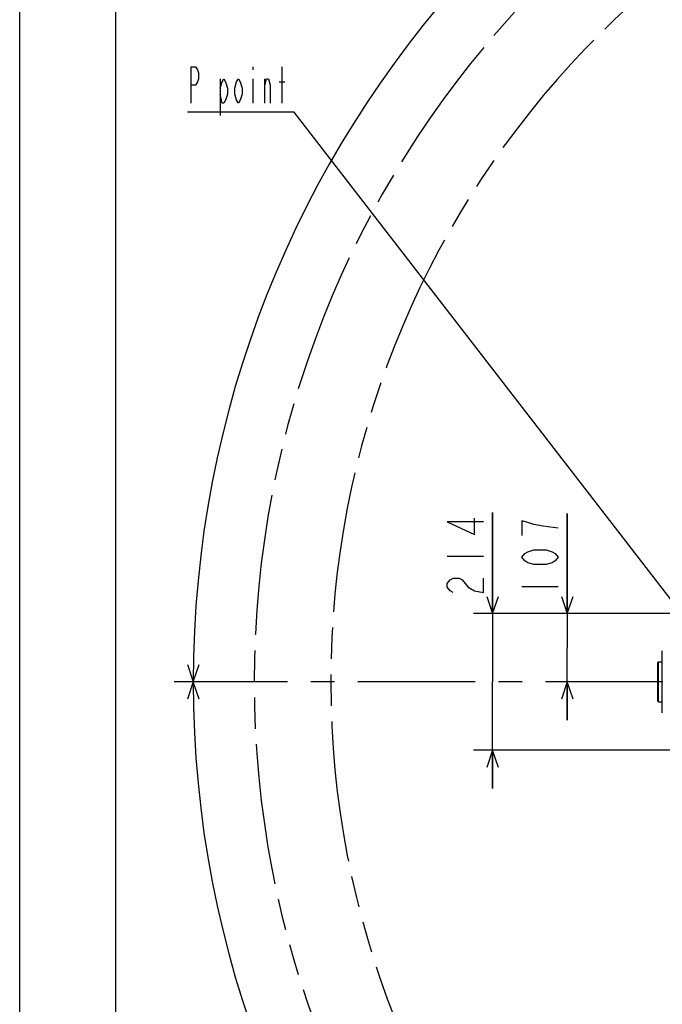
# Model space of a CAD drawing. Header units: millimetres. Extents: x 0 to 1249, y 0 to 420.
# Tile 14 of 104: x 0 to 67, y 246 to 349. Entities that reach past the tile are written whole.
import ezdxf

# ---------------------------------------------------------------- set-up
doc = ezdxf.new("R2010")
doc.units = ezdxf.units.MM
doc.header["$LTSCALE"] = 32.67
doc.linetypes.add('CENTER', pattern=[0.6, 0.375, -0.075, 0.075, -0.075])
doc.linetypes.add('PHANTOM', pattern=[0.8, 0.45, -0.05, 0.1, -0.05, 0.1, -0.05])
doc.layers.get('0').update_dxf_attribs({"linetype": 'CONTINUOUS'})
for name, color, linetype in [('AXIS', 7, 'CONTINUOUS'), ('CHAMFER', 7, 'CONTINUOUS'), ('CRV2', 7, 'CONTINUOUS'), ('DRA_ITEM', 7, 'CONTINUOUS'), ('DRIV_DIM', 7, 'CONTINUOUS')]:
    doc.layers.add(name, color=color, linetype=linetype)
doc.styles.get("Standard").update_dxf_attribs({"font": 'txt', "width": 0.8})
doc.dimstyles.new('DIMSTYLE_3', dxfattribs={"dimtxt": 3.8, "dimasz": 1.8, "dimexe": 2, "dimexo": 1.5, "dimgap": 0.95, "dimtad": 1, "dimdec": 3, "dimlfac": 15, "dimdsep": 46, "dimtxsty": 'STANDARD', "dimblk": 'OPEN', "dimblk1": 'OPEN', "dimblk2": 'OPEN', "dimcen": 0.09, "dimadec": 0, "dimazin": 0, "dimtp": 0.001, "dimtm": 0.001, "dimtfac": 1, "dimtdec": 3, "dimtofl": 0, "dimtmove": 0, "dimatfit": 3, "dimldrblk": 'OPEN', "dimfxl": 1, "dimtolj": 1, "dimarcsym": 0})
doc.dimstyles.new('DIMSTYLE_6', dxfattribs={"dimtxt": 3.8, "dimasz": 1.8, "dimexe": 2, "dimexo": 1.5, "dimgap": 1.9, "dimtad": 1, "dimdec": 3, "dimlfac": 15, "dimdsep": 46, "dimtxsty": 'STANDARD', "dimblk": 'OPEN', "dimblk1": 'OPEN', "dimblk2": 'OPEN', "dimcen": 0.09, "dimadec": 0, "dimazin": 0, "dimtp": 0.5, "dimtm": 0.5, "dimtfac": 1, "dimtdec": 3, "dimtofl": 0, "dimtmove": 0, "dimatfit": 3, "dimldrblk": 'OPEN', "dimfxl": 1, "dimtolj": 1, "dimarcsym": 0})

# ---------------------------------------------------------------- blocks, each defined once
blk = doc.blocks.new('_OPEN')
at = {"color": 0, "linetype": 'BYBLOCK'}
for p, q in [((0, 0), (-1, 0.342)), ((-1, -0.342), (0, 0)), ((-1, 0), (0, 0))]:
    blk.add_line(p, q, dxfattribs=at)
blk = doc.blocks.new('*D22')
at = {"layer": 'DRIV_DIM', "color": 2, "linetype": 'CONTINUOUS'}
for p, q in [((57.2, 287.12), (57.2, 297.57)), ((57.2, 297.57), (57.2, 283.56)), ((76.16, 287.12), (55.2, 287.12)), ((57.2, 275.99), (57.2, 283.56)), ((57.2, 279.99), (57.2, 275.99))]:
    blk.add_line(p, q, dxfattribs=at)
at = {"layer": 'DRIV_DIM', "color": 2, "linetype": 'CONTINUOUS', "xscale": 1.8, "yscale": 1.8, "zscale": 1.8}
for p, rotation in [((57.2, 287.12), 270), ((57.2, 279.99), 90)]:
    blk.add_blockref('_OPEN', p, dxfattribs=dict(at, rotation=rotation))
blk = doc.blocks.new('*D23')
at = {"layer": 'DRIV_DIM', "color": 2, "linetype": 'CONTINUOUS'}
for p, q in [((49.4, 287.12), (49.4, 297.67)), ((49.4, 297.67), (49.4, 279.99)), ((76.16, 287.12), (47.4, 287.12)), ((49.4, 268.86), (49.4, 279.99)), ((76.16, 272.86), (47.4, 272.86)), ((49.4, 272.86), (49.4, 268.86))]:
    blk.add_line(p, q, dxfattribs=at)
at = {"layer": 'DRIV_DIM', "color": 2, "linetype": 'CONTINUOUS', "xscale": 1.8, "yscale": 1.8, "zscale": 1.8}
for p, rotation in [((49.4, 287.12), 270), ((49.4, 272.86), 90)]:
    blk.add_blockref('_OPEN', p, dxfattribs=dict(at, rotation=rotation))
blk = doc.blocks.new('*D24')
at = {"layer": 'DRIV_DIM', "color": 2, "linetype": 'CONTINUOUS'}
for p, q in [((231.4, 298.22), (238.16, 299.42)), ((18.18, 279.99), (16.13, 279.99))]:
    blk.add_line(p, q, dxfattribs=at)
for points in [[(235.26, 300.73), (236.19, 299.07), (236.47, 300.95)], [(17.53, 281.8), (18.13, 279.99), (18.76, 281.79)]]:
    blk.add_lwpolyline(points, dxfattribs=at)
for start, end in [(10, 95), (95, 180)]:
    blk.add_arc((128, 279.99), 109.87, start, end, dxfattribs=at)
blk = doc.blocks.new('*D25')
at = {"layer": 'DRIV_DIM', "color": 2, "linetype": 'CONTINUOUS'}
blk.add_line((231.4, 261.76), (238.16, 260.57), dxfattribs=at)
for points in [[(18.76, 278.2), (18.13, 279.99), (17.53, 278.19)], [(236.47, 259.03), (236.19, 260.91), (235.26, 259.25)]]:
    blk.add_lwpolyline(points, dxfattribs=at)
for start, end in [(180, 265), (265, 350)]:
    blk.add_arc((128, 279.99), 109.87, start, end, dxfattribs=at)

msp = doc.modelspace()

# ---------------------------------------------------------------- linework, layer by layer
at = {"color": 7, "linetype": 'CONTINUOUS'}
for p, q in [((0, 8.242278), (0, 409.35318)), ((10, 410), (10, 10))]:
    msp.add_line(p, q, dxfattribs=at)
at = {"layer": 'AXIS', "color": 7, "linetype": 'CENTER'}
msp.add_line((67.176814, 279.990866), (16.606665, 279.990866), dxfattribs=at)
at = {"layer": 'CHAMFER', "color": 7, "linetype": 'CONTINUOUS'}
for p, q in [((67.128814, 276.757533), (67.128814, 283.224199)), ((66.662147, 282.024199), (66.728814, 282.090866)), ((66.662147, 277.957533), (66.662147, 282.024199)), ((66.728814, 277.890866), (66.728814, 282.090866)), ((66.728814, 282.090866), (67.128814, 282.090866)), ((66.662147, 277.957533), (66.728814, 277.890866)), ((66.728814, 277.890866), (67.128814, 277.890866))]:
    msp.add_line(p, q, dxfattribs=at)
at = {"layer": 'CRV2', "color": 4, "linetype": 'PHANTOM'}
for radius in [103.497035, 95.497035]:
    msp.add_arc((127.99548, 279.990866), radius, 10, 350, dxfattribs=at)
at = {"layer": 'DRA_ITEM', "color": 2, "linetype": 'CONTINUOUS'}
for p, q in [((24.366635, 344.214198), (24.366635, 343.897548)), ((27.406636, 340.414215), (27.406636, 344.214198)), ((20.946635, 342.947525), (20.946635, 339.147542)), ((24.366635, 342.947525), (24.366635, 340.414215)), ((25.601635, 340.414215), (25.601635, 342.947525)), ((27.121634, 342.630875), (27.691636, 342.630875)), ((28.166635, 339.464201), (17.526635, 339.464201)), ((28.666635, 339.464201), (28.166635, 339.464201)), ((74.662147, 279.992321), (28.666635, 339.464201))]:
    msp.add_line(p, q, dxfattribs=at)
for points in [[(17.906636, 340.414215), (17.906636, 344.214198), (18.381636, 344.214198), (18.571635, 343.897548), (18.666635, 343.580862), (18.666635, 342.947525), (18.571635, 342.630875), (18.381636, 342.314189), (17.906636, 342.314189)], [(20.946635, 341.997539), (21.136635, 342.630875), (21.326636, 342.947525), (21.516636, 342.630875), (21.706634, 341.997539), (21.706634, 341.364202), (21.516636, 340.730866), (21.326636, 340.414215), (21.136635, 340.414215), (20.946635, 341.364202)], [(23.226636, 341.364202), (23.036636, 340.730866), (22.846635, 340.414215), (22.656635, 340.730866), (22.466637, 341.364202), (22.466637, 341.997539), (22.656635, 342.630875), (22.846635, 342.947525), (23.036636, 342.630875), (23.226636, 341.997539), (23.226636, 341.364202)], [(25.601635, 342.314189), (25.791635, 342.947525), (25.981636, 342.947525), (26.171636, 342.314189), (26.171636, 340.414215)]]:
    msp.add_lwpolyline(points, dxfattribs=at)
at = {"layer": 'DRIV_DIM', "color": 2, "linetype": 'CONTINUOUS'}
for p, q in [((44.647775, 293.109098), (48.447776, 293.109098)), ((52.449073, 289.96522), (56.24907, 289.96522))]:
    msp.add_line(p, q, dxfattribs=at)
for points in [[(48.447776, 296.719069), (44.647775, 296.719069), (47.497776, 295.389095), (47.497776, 297.099093)], [(56.24907, 296.0452), (54.665738, 296.235212), (53.715737, 296.425224), (53.082405, 296.615199), (52.449073, 296.805211), (52.449073, 295.285225)], [(56.24907, 293.005228), (55.932406, 292.625204), (55.615738, 292.435229), (54.982406, 292.245217), (53.715737, 292.245217), (53.082405, 292.435229), (52.765737, 292.625204), (52.449073, 293.005228), (52.765737, 293.385215), (53.082405, 293.575227), (53.715737, 293.765203), (54.982406, 293.765203), (55.615738, 293.575227), (55.932406, 293.385215), (56.24907, 293.005228)], [(45.281107, 289.309079), (44.964439, 289.499091), (44.647775, 289.879078), (44.647775, 290.259102), (44.964439, 290.639089), (45.281107, 290.829101), (45.914439, 290.829101), (46.231107, 290.639089), (46.547775, 290.259102), (46.864439, 289.879078), (47.497776, 289.499091), (48.447776, 289.309079), (48.447776, 290.829101)]]:
    msp.add_lwpolyline(points, dxfattribs=at)

# ---------------------------------------------------------------- dimensions: what is measured, and where the dimension line sits
for base, line1, line2, picture, middle in [((118.420033, 389.438733), ((228.838195, 297.772157), (229.920163, 297.962938)), ((20.778856, 279.990866), (19.680196, 279.990866)), '*D24', (80.634373, 379.124363)), ((118.420033, 170.542999), ((20.7282, 279.990866), (19.62954, 279.990866)), ((228.838195, 262.209575), (229.920163, 262.018794)), '*D25', (112.920978, 171.164012))]:
    dim = msp.add_angular_dim_2l(base=base, line1=line1, line2=line2, dimstyle='DIMSTYLE_6', override={"dimtad": 2}, dxfattribs=at)
    dim.commit()
    dim.dimension.update_dxf_attribs({"geometry": picture, "text_midpoint": middle, "dimtype": 162})
for base, p1, picture, middle in [((57.199071, 287.124199), (16.606665, 279.990866), '*D22', (57.199071, 288.445215)), ((49.397774, 287.124199), (77.662033, 272.857533), '*D23', (49.397774, 288.549087))]:
    dim = msp.add_linear_dim(base=base, p1=p1, p2=(77.662033, 287.124199), angle=90, dimstyle='DIMSTYLE_3', dxfattribs=at)
    dim.commit()
    dim.dimension.update_dxf_attribs({"geometry": picture, "text_midpoint": middle, "dimtype": 160})

doc.saveas('drawing.dxf')
